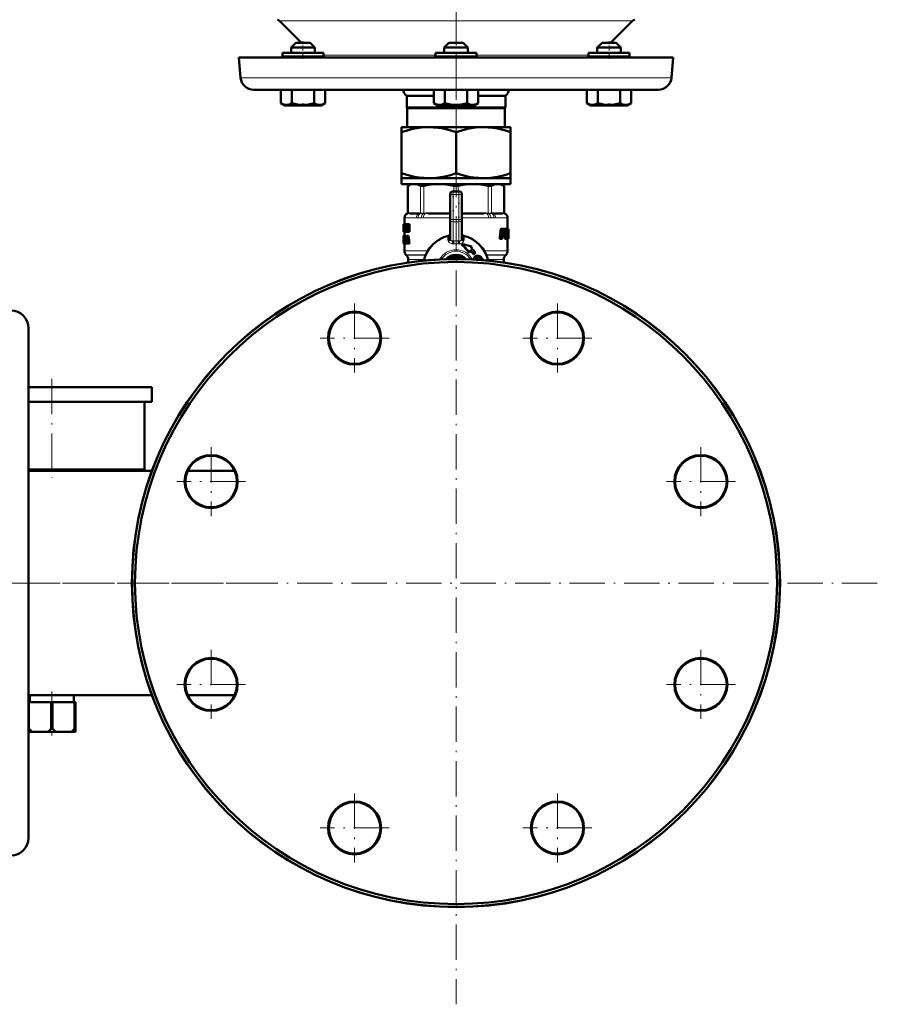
# Model space of a CAD drawing. Extents: x -1976 to 2357, y -1877 to 748.
# Tile 5 of 61: x -1037 to -746, y -386 to -52. Entities that reach past the tile are written whole.
import ezdxf

# ---------------------------------------------------------------- set-up
doc = ezdxf.new("R2010")
doc.units = 0
doc.linetypes.add('DASHDOT', pattern=[18.5, 12, -3, 0.5, -3])

msp = doc.modelspace()

# ---------------------------------------------------------------- linework, layer by layer
at = {"color": 7, "linetype": 'DASHDOT', "lineweight": 18}
for p, q in [((-889.04, 417.59), (-889.04, -86.7)), ((-889.04, -47.86), (-889.04, -93.64)), ((-889.04, -99.88), (-889.04, -385.97)), ((-923.48, -148.08), (-923.48, -171.48)), ((-854.6, -148.08), (-854.6, -171.48)), ((-911.78, -159.78), (-935.18, -159.78)), ((-842.9, -159.78), (-866.3, -159.78)), ((-1026.29, -173.63), (-1026.29, -207.23)), ((-972.19, -196.78), (-972.19, -220.18)), ((-805.89, -196.78), (-805.89, -220.18)), ((-960.49, -208.48), (-983.89, -208.48)), ((-794.19, -208.48), (-817.59, -208.48)), ((-955.12, -242.93), (-1064.28, -242.93)), ((-745.99, -242.93), (-1032.08, -242.93)), ((-972.19, -265.67), (-972.19, -289.07)), ((-805.89, -265.67), (-805.89, -289.07)), ((-960.49, -277.37), (-983.89, -277.37)), ((-794.19, -277.37), (-817.59, -277.37)), ((-923.48, -314.37), (-923.48, -337.77)), ((-854.6, -314.37), (-854.6, -337.77)), ((-911.78, -326.07), (-935.18, -326.07)), ((-842.9, -326.07), (-866.3, -326.07))]:
    msp.add_line(p, q, dxfattribs=at)
at = {"color": 7, "lineweight": 18}
for p, q in [((-948.93, -52.08), (-829.15, -52.08)), ((-948, -63.98), (-947.06, -63.98)), ((-947.06, -63.98), (-934, -63.98)), ((-934, -63.68), (-896.04, -63.68)), ((-896.04, -63.98), (-889.04, -63.98)), ((-889.04, -63.98), (-882.04, -63.98)), ((-882.04, -63.68), (-844.08, -63.68)), ((-844.08, -63.98), (-831.01, -63.98)), ((-831.01, -63.98), (-830.08, -63.98)), ((-962.19, -71.37), (-889.04, -71.37)), ((-889.04, -71.37), (-815.89, -71.37)), ((-905.28, -108.03), (-905.28, -117.32)), ((-901.06, -117.32), (-901.06, -108.03)), ((-899.98, -108.03), (-899.98, -117.32)), ((-890.04, -109.98), (-890.04, -110.98)), ((-889.8, -109.98), (-889.8, -108.03)), ((-888.27, -108.03), (-888.27, -109.98)), ((-888.04, -109.98), (-888.04, -110.98)), ((-878.09, -117.32), (-878.09, -108.03)), ((-877.01, -108.03), (-877.01, -117.32)), ((-872.79, -117.32), (-872.79, -108.03)), ((-891.04, -110.98), (-890.04, -110.98)), ((-890.04, -110.98), (-890.04, -119.56)), ((-888.04, -110.98), (-890.04, -110.98)), ((-888.04, -119.56), (-888.04, -110.98)), ((-888.04, -110.98), (-887.04, -110.98)), ((-906.52, -118.95), (-906.54, -118.92)), ((-906.46, -118.98), (-902.54, -118.98)), ((-905.43, -117.51), (-905.56, -117.52)), ((-905.43, -117.33), (-905.3, -117.32)), ((-905.41, -117.51), (-905.43, -117.51)), ((-905.15, -117.49), (-905.41, -117.51)), ((-905.3, -117.32), (-905.28, -117.32)), ((-905.28, -117.32), (-904.99, -117.29)), ((-904.69, -117.28), (-901.65, -117.28)), ((-900.89, -118.95), (-901.91, -118.95)), ((-901.2, -117.51), (-901.52, -117.49)), ((-901.36, -117.29), (-901.06, -117.32)), ((-901.17, -117.51), (-901.2, -117.51)), ((-901.06, -117.32), (-901.04, -117.32)), ((-900.17, -118.98), (-891.04, -118.98)), ((-900.03, -117.51), (-900.09, -117.51)), ((-900.03, -117.32), (-899.98, -117.32)), ((-899.33, -117.49), (-900.03, -117.51)), ((-899.98, -117.32), (-899.27, -117.29)), ((-898.56, -117.28), (-891.23, -117.28)), ((-891.04, -117.48), (-891.3, -117.48)), ((-891.23, -117.28), (-891.04, -117.28)), ((-891.04, -119.56), (-890.04, -119.56)), ((-890.04, -119.56), (-888.04, -119.56)), ((-890.04, -119.56), (-890.04, -120.27)), ((-890.04, -126.76), (-890.04, -120.27)), ((-888.04, -120.27), (-890.04, -120.27)), ((-888.04, -119.56), (-888.04, -120.27)), ((-888.04, -119.56), (-887.04, -119.56)), ((-888.04, -120.27), (-888.04, -126.76)), ((-887.04, -117.28), (-886.85, -117.28)), ((-886.77, -117.48), (-887.04, -117.48)), ((-887.04, -118.98), (-877.9, -118.98)), ((-886.85, -117.28), (-879.51, -117.28)), ((-878.8, -117.29), (-878.09, -117.32)), ((-878.04, -117.51), (-878.74, -117.49)), ((-878.09, -117.32), (-878.04, -117.32)), ((-877.99, -117.51), (-878.04, -117.51)), ((-876.16, -118.95), (-877.18, -118.95)), ((-877.03, -117.32), (-877.01, -117.32)), ((-877.01, -117.32), (-876.72, -117.29)), ((-876.87, -117.51), (-876.9, -117.51)), ((-876.55, -117.49), (-876.87, -117.51)), ((-876.42, -117.28), (-873.38, -117.28)), ((-875.54, -118.98), (-871.62, -118.98)), ((-873.09, -117.29), (-872.79, -117.32)), ((-872.66, -117.51), (-872.93, -117.49)), ((-872.79, -117.32), (-872.77, -117.32)), ((-872.77, -117.32), (-872.64, -117.33)), ((-872.64, -117.51), (-872.66, -117.51)), ((-872.51, -117.52), (-872.64, -117.51)), ((-871.54, -118.92), (-871.55, -118.95)), ((-905.41, -122.65), (-905.36, -122.65)), ((-890.04, -126.76), (-889.04, -126.73)), ((-888.54, -126.74), (-888.04, -126.76)), ((-906.54, -130.15), (-898.66, -130.15)), ((-879.41, -130.15), (-871.54, -130.15)), ((-905.95, -131.56), (-899.38, -131.56)), ((-905.87, -131.64), (-899.42, -131.64)), ((-905.29, -133.05), (-899.9, -133.05)), ((-891.9, -132.93), (-891.78, -132.73)), ((-891.78, -132.73), (-891.44, -132.92)), ((-890.48, -131.98), (-887.59, -131.98)), ((-890.48, -131.98), (-890.48, -132.48)), ((-887.59, -131.98), (-887.59, -132.48)), ((-886.29, -132.73), (-886.63, -132.92)), ((-886.29, -132.73), (-886.18, -132.93)), ((-882.89, -132.69), (-882.73, -132.69)), ((-882.4, -132.01), (-882.24, -132.01)), ((-881.35, -132.44), (-881.2, -132.44)), ((-881.01, -132.57), (-880.86, -132.57)), ((-880.72, -132.81), (-880.58, -132.81)), ((-880.53, -133.13), (-880.39, -133.13)), ((-878.69, -131.56), (-872.12, -131.56)), ((-878.66, -131.64), (-872.2, -131.64)), ((-878.17, -133.05), (-872.79, -133.05))]:
    msp.add_line(p, q, dxfattribs=at)
at = {"color": 7, "lineweight": 50}
for p, q in [((-941.54, -59.48), (-948.93, -52.08)), ((-829.15, -52.08), (-836.54, -59.48)), ((-943.4, -59.48), (-945, -61.08)), ((-938.92, -59.48), (-943.4, -59.48)), ((-938.6, -59.48), (-938.92, -59.48)), ((-938.6, -59.48), (-937, -61.08)), ((-891.44, -59.48), (-893.04, -61.08)), ((-891.11, -59.48), (-891.44, -59.48)), ((-886.64, -59.48), (-891.11, -59.48)), ((-886.64, -59.48), (-885.04, -61.08)), ((-839.47, -59.48), (-841.08, -61.08)), ((-837.08, -59.48), (-839.47, -59.48)), ((-834.68, -59.48), (-837.08, -59.48)), ((-834.68, -59.48), (-833.08, -61.08)), ((-947.06, -62.98), (-948, -62.98)), ((-948, -63.98), (-948, -62.98)), ((-934, -62.98), (-947.06, -62.98)), ((-937.53, -61.08), (-945, -61.08)), ((-945, -62.98), (-945, -61.08)), ((-937, -61.08), (-937.53, -61.08)), ((-937, -62.98), (-937, -61.08)), ((-934, -63.98), (-934, -62.98)), ((-889.04, -62.98), (-896.04, -62.98)), ((-896.04, -63.98), (-896.04, -62.98)), ((-892.5, -61.08), (-893.04, -61.08)), ((-893.04, -62.98), (-893.04, -61.08)), ((-885.04, -61.08), (-892.5, -61.08)), ((-882.04, -62.98), (-889.04, -62.98)), ((-885.04, -62.98), (-885.04, -61.08)), ((-882.04, -63.98), (-882.04, -62.98)), ((-831.01, -62.98), (-844.08, -62.98)), ((-844.08, -63.98), (-844.08, -62.98)), ((-837.08, -61.08), (-841.08, -61.08)), ((-841.08, -62.98), (-841.08, -61.08)), ((-833.08, -61.08), (-837.08, -61.08)), ((-833.08, -62.98), (-833.08, -61.08)), ((-833.08, -62.98), (-833.08, -61.08)), ((-830.08, -62.98), (-831.01, -62.98)), ((-830.08, -62.98), (-830.08, -63.98)), ((-830.08, -63.98), (-830.08, -62.98)), ((-962.79, -64.48), (-889.04, -64.48)), ((-962.19, -71.37), (-962.79, -64.48)), ((-945, -64.48), (-943, -64.48)), ((-943, -64.48), (-939, -64.48)), ((-893.04, -64.48), (-885.57, -64.48)), ((-892.5, -64.48), (-887.04, -64.48)), ((-889.04, -64.48), (-815.28, -64.48)), ((-839.08, -64.48), (-841.08, -64.48)), ((-837.08, -64.48), (-833.08, -64.48)), ((-837.08, -64.48), (-835.08, -64.48)), ((-835.08, -64.48), (-833.08, -64.48)), ((-815.28, -64.48), (-815.89, -71.37)), ((-957.7, -75.48), (-889.04, -75.48)), ((-948.5, -75.48), (-948.5, -80.01)), ((-944.75, -75.48), (-944.75, -80.01)), ((-937.24, -75.48), (-937.24, -80.01)), ((-933.49, -75.48), (-933.49, -80.01)), ((-933.48, -75.48), (-933.48, -80)), ((-896.55, -75.48), (-896.55, -80.01)), ((-892.79, -75.48), (-892.79, -80.01)), ((-889.04, -75.48), (-820.37, -75.48)), ((-885.29, -75.48), (-885.29, -80.01)), ((-881.53, -75.48), (-881.53, -80.01)), ((-844.59, -75.48), (-844.59, -80)), ((-840.84, -75.48), (-840.84, -80.01)), ((-833.33, -75.48), (-833.33, -80.01)), ((-829.58, -75.48), (-829.58, -80.01)), ((-829.57, -75.48), (-829.57, -80.01)), ((-948.5, -80.01), (-948.45, -80.04)), ((-947.17, -80.78), (-948.5, -80.01)), ((-947.17, -80.78), (-948.5, -80.01)), ((-934.82, -80.78), (-933.48, -80)), ((-934.82, -80.78), (-933.49, -80.01)), ((-933.53, -80.03), (-933.48, -80)), ((-905.79, -77.48), (-896.55, -77.48)), ((-905.79, -77.48), (-905.79, -81.48)), ((-895.21, -80.78), (-896.54, -80.01)), ((-882.86, -80.78), (-881.54, -80.01)), ((-881.53, -77.48), (-872.29, -77.48)), ((-872.29, -81.48), (-872.29, -77.48)), ((-843.25, -80.78), (-844.59, -80)), ((-843.25, -80.78), (-844.58, -80.01)), ((-830.9, -80.78), (-829.58, -80.01)), ((-830.9, -80.78), (-829.58, -80.01)), ((-829.62, -80.04), (-829.57, -80.01)), ((-947.17, -80.78), (-935.65, -80.78)), ((-935.65, -80.78), (-934.82, -80.78)), ((-905.79, -81.48), (-872.29, -81.48)), ((-905.66, -81.69), (-905.79, -81.48)), ((-905.66, -81.69), (-872.41, -81.69)), ((-905.66, -88.18), (-905.66, -81.69)), ((-895.21, -80.78), (-894.38, -80.78)), ((-894.38, -80.78), (-882.86, -80.78)), ((-872.29, -81.48), (-872.41, -81.69)), ((-872.41, -81.69), (-872.41, -88.18)), ((-843.25, -80.78), (-843.04, -80.78)), ((-843.04, -80.78), (-837.08, -80.78)), ((-837.08, -80.78), (-830.9, -80.78)), ((-907.54, -88.18), (-907.54, -89.83)), ((-907.54, -88.18), (-898.29, -88.18)), ((-907.54, -103.82), (-907.54, -89.83)), ((-898.29, -88.18), (-889.04, -88.18)), ((-889.04, -88.18), (-879.79, -88.18)), ((-889.04, -89.83), (-889.04, -103.82)), ((-879.79, -88.18), (-870.54, -88.18)), ((-870.54, -89.83), (-870.54, -88.18)), ((-870.54, -103.82), (-870.54, -89.83)), ((-907.54, -103.82), (-907.54, -105.48)), ((-907.54, -105.48), (-898.29, -105.48)), ((-907.54, -105.48), (-907.54, -107.48)), ((-898.29, -105.48), (-889.04, -105.48)), ((-889.04, -105.48), (-879.79, -105.48)), ((-879.79, -105.48), (-870.54, -105.48)), ((-870.54, -105.48), (-870.54, -103.82)), ((-870.54, -105.48), (-870.54, -107.48)), ((-907.54, -107.48), (-889.04, -107.48)), ((-904.34, -107.48), (-905.43, -108.11)), ((-905.28, -108.03), (-905.43, -108.11)), ((-905.43, -117.33), (-905.43, -108.11)), ((-904.34, -107.48), (-903.17, -107.48)), ((-903.17, -107.48), (-894.89, -107.48)), ((-894.89, -107.48), (-883.18, -107.48)), ((-890.04, -109.98), (-888.04, -109.98)), ((-889.04, -107.48), (-870.54, -107.48)), ((-883.18, -107.48), (-874.9, -107.48)), ((-874.9, -107.48), (-873.74, -107.48)), ((-873.74, -107.48), (-872.64, -108.11)), ((-872.64, -108.11), (-872.79, -108.03)), ((-872.64, -117.33), (-872.64, -108.11)), ((-891.04, -119.56), (-891.04, -110.98)), ((-887.04, -110.98), (-887.04, -119.56)), ((-906.54, -118.92), (-906.54, -121.08)), ((-901.84, -117.48), (-904.88, -117.48)), ((-891.3, -117.48), (-898.63, -117.48)), ((-891.04, -126.2), (-891.04, -119.56)), ((-887.04, -126.2), (-887.04, -119.56)), ((-879.44, -117.48), (-886.77, -117.48)), ((-873.2, -117.48), (-876.24, -117.48)), ((-871.54, -118.92), (-871.54, -122.63)), ((-906.82, -121.08), (-906.84, -121.22)), ((-906.84, -121.22), (-906.84, -122.3)), ((-906.84, -122.3), (-906.84, -122.35)), ((-906.84, -122.35), (-906.84, -122.42)), ((-906.84, -122.42), (-906.84, -123.48)), ((-906.84, -123.3), (-906.84, -123.48)), ((-906.84, -123.3), (-906.81, -123.3)), ((-906.83, -122.34), (-906.81, -122.34)), ((-906.82, -121.08), (-906.81, -121.08)), ((-906.82, -123.66), (-906.81, -123.66)), ((-906.81, -121.08), (-906.66, -121.08)), ((-906.81, -123.66), (-906.81, -121.08)), ((-906.81, -123.66), (-906.66, -123.66)), ((-906.76, -121.56), (-906.76, -122.13)), ((-906.76, -121.56), (-906.66, -121.56)), ((-906.76, -122.13), (-906.67, -122.13)), ((-906.76, -122.6), (-906.76, -123.19)), ((-906.76, -122.6), (-906.67, -122.6)), ((-906.76, -123.19), (-906.66, -123.19)), ((-906.37, -122.13), (-906.67, -122.13)), ((-906.67, -122.13), (-906.67, -122.6)), ((-906.37, -122.6), (-906.67, -122.6)), ((-906.36, -121.08), (-906.66, -121.08)), ((-906.66, -121.08), (-906.66, -121.56)), ((-906.36, -121.56), (-906.66, -121.56)), ((-906.35, -123.19), (-906.66, -123.19)), ((-906.66, -123.19), (-906.66, -123.66)), ((-906.35, -123.66), (-906.66, -123.66)), ((-906.54, -123.66), (-906.54, -125.02)), ((-906.46, -121.56), (-906.46, -122.13)), ((-906.46, -122.6), (-906.46, -123.19)), ((-906.37, -122.13), (-906.37, -122.6)), ((-906.36, -121.08), (-906.36, -121.56)), ((-906.35, -121.08), (-906.1, -121.08)), ((-906.35, -121.53), (-906.35, -121.08)), ((-906.35, -121.53), (-906.3, -121.53)), ((-906.35, -123.19), (-906.35, -123.66)), ((-906.35, -123.22), (-906.3, -123.22)), ((-906.35, -123.66), (-906.35, -123.22)), ((-906.35, -123.66), (-906.1, -123.66)), ((-906.3, -123.22), (-906.3, -121.53)), ((-906.16, -121.53), (-906.16, -123.22)), ((-906.16, -121.53), (-906.1, -121.53)), ((-906.16, -123.22), (-906.1, -123.22)), ((-906.1, -121.08), (-905.97, -121.08)), ((-906.1, -121.08), (-906.1, -121.53)), ((-906.1, -121.53), (-905.97, -121.53)), ((-906.1, -123.22), (-905.97, -123.22)), ((-906.1, -123.22), (-906.1, -123.66)), ((-906.1, -123.66), (-905.97, -123.66)), ((-905.97, -121.08), (-905.77, -121.08)), ((-905.97, -123.66), (-905.97, -121.08)), ((-905.97, -123.66), (-905.8, -123.66)), ((-905.8, -121.83), (-905.8, -121.83)), ((-905.8, -122.25), (-905.8, -123.66)), ((-905.8, -123.66), (-905.48, -123.66)), ((-905.77, -121.08), (-905.45, -121.08)), ((-905.48, -123.26), (-905.48, -123.66)), ((-905.45, -121.08), (-905.36, -121.48)), ((-905.41, -122.65), (-905.36, -122.86)), ((-905.38, -123.66), (-905.15, -123.66)), ((-905.36, -121.08), (-905.15, -121.08)), ((-905.36, -122.51), (-905.36, -121.08)), ((-905.36, -122.86), (-905.36, -122.86)), ((-905.15, -121.08), (-904.81, -121.08)), ((-905.15, -121.08), (-905.15, -123.66)), ((-905.15, -123.66), (-904.81, -123.66)), ((-904.81, -121.08), (-904.81, -123.66)), ((-873.96, -123.32), (-874.18, -125.75)), ((-873.92, -123.05), (-873.57, -123.05)), ((-873.84, -122.83), (-873.49, -122.83)), ((-873.62, -123.32), (-873.83, -125.75)), ((-873.73, -122.69), (-873.39, -122.69)), ((-873.62, -122.63), (-873.28, -122.63)), ((-873.37, -125.88), (-873.17, -123.55)), ((-873.28, -122.63), (-872.41, -122.63)), ((-873.13, -123.39), (-873.06, -123.32)), ((-873.06, -123.32), (-872.71, -123.32)), ((-873.04, -123.32), (-872.98, -123.39)), ((-872.97, -123.55), (-873.03, -124.25)), ((-872.98, -123.39), (-872.66, -123.39)), ((-872.97, -123.55), (-872.65, -123.55)), ((-872.71, -123.32), (-872.66, -123.39)), ((-872.65, -123.55), (-872.7, -124.25)), ((-872.31, -124.48), (-872.23, -123.32)), ((-872.24, -122.63), (-872.3, -122.74)), ((-872.26, -122.85), (-872, -122.85)), ((-872.24, -122.63), (-871.92, -122.63)), ((-871.92, -122.63), (-871.35, -122.63)), ((-871.73, -123.55), (-871.44, -123.55)), ((-871.71, -123.39), (-871.45, -123.39)), ((-871.67, -123.32), (-871.48, -123.32)), ((-871.54, -122.63), (-871.33, -122.63)), ((-871.48, -123.32), (-871.45, -123.39)), ((-871.44, -123.55), (-871.45, -123.78)), ((-871.37, -122.63), (-871.24, -122.63)), ((-871.32, -122.69), (-871.35, -122.63)), ((-871.3, -122.85), (-871.24, -122.85)), ((-871.3, -123.84), (-871.29, -123.32)), ((-871.24, -122.63), (-871.24, -122.63)), ((-871.24, -122.63), (-871.24, -125.96)), ((-906.83, -125.05), (-906.84, -125.12)), ((-906.84, -125.12), (-906.84, -125.66)), ((-906.84, -125.12), (-906.79, -125.12)), ((-906.84, -125.66), (-906.82, -125.66)), ((-906.83, -126.28), (-906.84, -126.44)), ((-906.84, -126.44), (-906.84, -126.65)), ((-906.84, -126.44), (-906.79, -126.44)), ((-906.84, -126.65), (-906.84, -126.93)), ((-906.84, -126.65), (-906.76, -126.65)), ((-906.84, -126.93), (-906.84, -127.29)), ((-906.84, -126.93), (-906.73, -126.93)), ((-906.83, -125.05), (-906.77, -125.05)), ((-906.82, -126.14), (-906.83, -126.28)), ((-906.83, -126.28), (-906.81, -126.28)), ((-906.82, -125.02), (-906.74, -125.02)), ((-906.81, -126.02), (-906.82, -126.05)), ((-906.82, -126.05), (-906.82, -126.14)), ((-906.82, -126.14), (-906.81, -126.14)), ((-906.82, -127.55), (-906.82, -126.98)), ((-906.82, -126.98), (-906.73, -126.98)), ((-906.77, -125.55), (-906.78, -125.64)), ((-906.78, -125.64), (-906.78, -125.74)), ((-906.78, -125.64), (-906.67, -125.64)), ((-906.78, -125.74), (-906.77, -125.86)), ((-906.78, -125.74), (-906.48, -125.74)), ((-906.76, -126.63), (-906.78, -126.54)), ((-906.77, -125.55), (-906.69, -125.55)), ((-906.77, -125.86), (-906.77, -125.96)), ((-906.77, -125.86), (-906.47, -125.86)), ((-906.77, -125.96), (-906.75, -126.05)), ((-906.77, -125.96), (-906.47, -125.96)), ((-906.76, -125.5), (-906.72, -125.5)), ((-906.74, -126.73), (-906.76, -126.63)), ((-906.75, -126.05), (-906.73, -126.14)), ((-906.75, -126.05), (-906.47, -126.05)), ((-906.74, -125.02), (-906.44, -125.02)), ((-906.73, -126.84), (-906.74, -126.73)), ((-906.73, -126.14), (-906.7, -126.28)), ((-906.73, -126.14), (-906.47, -126.14)), ((-906.73, -127.08), (-906.73, -126.98)), ((-906.7, -125.05), (-906.4, -125.05)), ((-906.69, -125.58), (-906.7, -125.53)), ((-906.7, -126.28), (-906.47, -126.28)), ((-906.67, -125.66), (-906.69, -125.58)), ((-906.68, -126.44), (-906.47, -126.44)), ((-906.67, -125.12), (-906.67, -125.66)), ((-906.67, -125.12), (-906.51, -125.12)), ((-906.67, -125.66), (-906.47, -125.66)), ((-906.66, -126.65), (-906.47, -126.65)), ((-906.65, -126.93), (-906.47, -126.93)), ((-906.51, -125.07), (-906.29, -125.07)), ((-906.51, -125.52), (-906.51, -125.07)), ((-906.51, -125.52), (-906.47, -125.52)), ((-906.48, -125.66), (-906.48, -125.74)), ((-906.48, -125.74), (-906.47, -125.86)), ((-906.47, -127.2), (-906.47, -125.52)), ((-906.47, -125.86), (-906.47, -125.96)), ((-906.4, -125.05), (-906.39, -125.07)), ((-906.34, -125.52), (-906.34, -127.2)), ((-906.34, -125.52), (-906.29, -125.52)), ((-906.29, -125.07), (-905.98, -125.07)), ((-906.29, -125.07), (-906.29, -125.52)), ((-906.29, -125.52), (-905.98, -125.52)), ((-906.03, -125.52), (-906.03, -127.2)), ((-905.98, -125.07), (-905.98, -125.52)), ((-905.74, -125.07), (-905.5, -125.07)), ((-905.74, -126.63), (-905.64, -125.76)), ((-905.74, -126.63), (-905.51, -126.63)), ((-905.64, -125.76), (-905.61, -125.76)), ((-905.63, -125.53), (-905.62, -125.53)), ((-905.61, -125.76), (-905.51, -126.63)), ((-905.17, -125.07), (-905.5, -125.07)), ((-891.67, -125.04), (-891.62, -125.24)), ((-891.6, -126.68), (-891.62, -125.24)), ((-891.04, -125.5), (-891.04, -125.51)), ((-887.04, -125.5), (-887.04, -125.51)), ((-886.45, -125.24), (-886.49, -125.22)), ((-886.45, -125.24), (-886.47, -126.68)), ((-886.45, -125.24), (-886.4, -125.04)), ((-874.18, -125.75), (-873.83, -125.75)), ((-874.08, -126.09), (-873.73, -126.09)), ((-873.73, -126.09), (-873.47, -126.09)), ((-873.31, -125.17), (-873.09, -125.17)), ((-873.28, -124.83), (-873.19, -124.83)), ((-873.27, -124.69), (-873.18, -124.69)), ((-873.25, -124.48), (-873.08, -124.48)), ((-873.18, -124.69), (-873.19, -124.83)), ((-873.07, -124.41), (-873.13, -124.48)), ((-873.09, -125.17), (-872.6, -125.17)), ((-873.08, -124.48), (-872.8, -124.48)), ((-873.07, -124.41), (-872.74, -124.41)), ((-873.03, -124.25), (-872.7, -124.25)), ((-872.74, -124.41), (-872.8, -124.48)), ((-872.45, -125.05), (-872.5, -125.75)), ((-872.5, -125.75), (-872.19, -125.75)), ((-872.42, -126.09), (-872.11, -126.09)), ((-872.11, -126.09), (-871.92, -126.09)), ((-871.8, -124.94), (-871.83, -125.75)), ((-871.83, -125.75), (-871.53, -125.75)), ((-871.8, -124.92), (-871.8, -124.94)), ((-871.8, -124.94), (-871.5, -124.94)), ((-871.79, -124.71), (-871.66, -124.71)), ((-871.79, -124.77), (-871.5, -124.77)), ((-871.79, -126.09), (-871.48, -126.09)), ((-871.77, -124.37), (-871.71, -124.37)), ((-871.76, -124.23), (-871.71, -124.23)), ((-871.75, -123.95), (-871.47, -123.95)), ((-871.75, -124.02), (-871.65, -124.02)), ((-871.74, -123.78), (-871.45, -123.78)), ((-871.71, -124.23), (-871.71, -124.37)), ((-871.66, -124.71), (-871.53, -124.71)), ((-871.65, -124.02), (-871.5, -124.02)), ((-871.54, -126.09), (-871.54, -130.15)), ((-871.53, -124.71), (-871.5, -124.77)), ((-871.5, -124.94), (-871.53, -125.75)), ((-871.48, -126.09), (-871.38, -126.09)), ((-871.38, -126.09), (-871.26, -126.09)), ((-871.35, -125.88), (-871.33, -124.88)), ((-871.35, -125.75), (-871.28, -125.75)), ((-871.33, -124.31), (-871.32, -124.13)), ((-871.33, -124.59), (-871.33, -124.43)), ((-871.26, -126.09), (-871.24, -126.09)), ((-871.24, -126.09), (-871.24, -125.96)), ((-906.84, -127.29), (-906.83, -127.53)), ((-906.84, -127.29), (-906.82, -127.29)), ((-906.83, -127.53), (-906.82, -127.53)), ((-906.83, -127.66), (-906.81, -127.7)), ((-906.83, -127.66), (-906.8, -127.66)), ((-906.81, -127.7), (-906.54, -127.7)), ((-906.8, -127.17), (-906.74, -127.17)), ((-906.77, -127.7), (-906.47, -127.7)), ((-906.74, -127.16), (-906.73, -127.08)), ((-906.73, -127.66), (-906.43, -127.66)), ((-906.69, -127.53), (-906.51, -127.53)), ((-906.66, -127.29), (-906.51, -127.29)), ((-906.54, -127.7), (-906.54, -130.15)), ((-906.51, -127.2), (-906.47, -127.2)), ((-906.51, -127.65), (-906.51, -127.2)), ((-906.51, -127.65), (-906.29, -127.65)), ((-906.42, -127.65), (-906.43, -127.66)), ((-906.34, -127.2), (-906.29, -127.2)), ((-906.29, -127.2), (-905.98, -127.2)), ((-906.29, -127.2), (-906.29, -127.65)), ((-906.29, -127.65), (-906.03, -127.65)), ((-906.03, -127.65), (-905.84, -127.65)), ((-905.98, -127.2), (-905.98, -127.21)), ((-905.78, -127.08), (-905.84, -127.65)), ((-905.52, -127.65), (-905.84, -127.65)), ((-905.78, -127.08), (-905.46, -127.08)), ((-905.46, -127.08), (-905.52, -127.65)), ((-905.39, -127.65), (-905.46, -127.08)), ((-905.39, -127.65), (-905.14, -127.65)), ((-904.81, -127.65), (-905.14, -127.65)), ((-887.05, -127.87), (-887.06, -127.87)), ((-887.06, -127.87), (-887.01, -128.13)), ((-884.21, -129.98), (-884.52, -130.76)), ((-883.93, -129.27), (-883.69, -128.64)), ((-905.87, -131.64), (-905.95, -131.56)), ((-905.29, -133.05), (-905.29, -133.94)), ((-887.59, -132.48), (-890.48, -132.48)), ((-884.69, -130.76), (-884.52, -130.76)), ((-882.93, -131.28), (-883.1, -131.28)), ((-882.42, -130.78), (-882.93, -131.28)), ((-881.76, -131.86), (-881.61, -131.86)), ((-881.55, -132.42), (-881.46, -132.42)), ((-872.79, -133.05), (-872.79, -134.1)), ((-872.2, -131.64), (-872.12, -131.56)), ((-905.58, -134.14), (-905.56, -133.94)), ((-905.56, -133.94), (-905.47, -133.94)), ((-905.47, -133.94), (-905.16, -133.94)), ((-905.47, -133.94), (-905.42, -134.12)), ((-905.16, -133.94), (-905.12, -134.07)), ((-1034.19, -284.4), (-1034.19, -156.43)), ((-1034.19, -176.43), (-1026.29, -176.43)), ((-1026.29, -176.43), (-992.29, -176.43)), ((-992.29, -176.43), (-992.29, -181.43)), ((-1034.19, -181.43), (-1026.29, -181.43)), ((-1026.29, -181.43), (-992.29, -181.43)), ((-994.79, -181.43), (-994.79, -204.43)), ((-1034.2, -204.43), (-1026.29, -204.43)), ((-992.28, -204.88), (-1034.19, -204.88)), ((-1026.29, -204.43), (-994.79, -204.43)), ((-964.21, -204.88), (-980.16, -204.88)), ((-992.28, -280.98), (-1034.19, -280.98)), ((-1034.19, -283.43), (-1034.04, -283.43)), ((-1034.04, -283.43), (-1034.04, -292.43)), ((-1026.53, -283.43), (-1034.04, -283.43)), ((-1033.79, -280.98), (-1033.79, -283.43)), ((-1026.53, -283.43), (-1026.53, -292.43)), ((-1026.53, -283.43), (-1026.04, -283.43)), ((-1026.04, -283.43), (-1026.04, -292.43)), ((-1018.53, -283.43), (-1026.04, -283.43)), ((-1018.79, -280.98), (-1018.79, -283.43)), ((-1018.53, -283.43), (-1018.53, -292.43)), ((-1018.53, -283.43), (-1018.29, -283.43)), ((-1018.29, -283.43), (-1018.29, -292.43)), ((-964.21, -280.98), (-980.16, -280.98)), ((-1034.19, -329.43), (-1034.19, -284.4)), ((-1034.19, -292.43), (-1034.04, -292.43)), ((-1034.19, -293.43), (-1032.83, -293.43)), ((-1027.74, -293.43), (-1032.83, -293.43)), ((-1027.74, -293.43), (-1024.83, -293.43)), ((-1026.53, -292.43), (-1026.04, -292.43)), ((-1019.74, -293.43), (-1024.83, -293.43)), ((-1019.74, -293.43), (-1018.29, -293.43)), ((-1018.53, -292.43), (-1018.29, -292.43)), ((-1018.29, -293.43), (-1018.29, -292.43))]:
    msp.add_line(p, q, dxfattribs=at)
at = {"color": 7, "linetype": 'DASHDOT', "lineweight": 18, "ltscale": 0.15}
for p, q in [((-941, -64.98), (-941, -58.98)), ((-837.08, -64.98), (-837.08, -58.98))]:
    msp.add_line(p, q, dxfattribs=at)
at = {"color": 7, "linetype": 'DASHDOT', "lineweight": 18, "ltscale": 0.02298}
msp.add_line((-941, -80.85), (-941, -79.93), dxfattribs=at)
at = {"color": 7, "linetype": 'DASHDOT', "lineweight": 18, "ltscale": 0.023199}
msp.add_line((-837.08, -80.85), (-837.08, -79.92), dxfattribs=at)
at = {"color": 7, "linetype": 'DASHDOT', "lineweight": 18, "ltscale": 0.109586}
msp.add_line((-889.04, -107.84), (-889.04, -103.46), dxfattribs=at)
at = {"color": 7, "linetype": 'DASHDOT', "lineweight": 18, "ltscale": 0.257574}
msp.add_line((-890.04, -120.42), (-890.04, -110.12), dxfattribs=at)
at = {"color": 7, "linetype": 'DASHDOT', "lineweight": 18, "ltscale": 0.257589}
msp.add_line((-888.04, -110.12), (-888.04, -120.42), dxfattribs=at)
at = {"color": 7, "linetype": 'DASHDOT', "lineweight": 18, "ltscale": 0.059999}
for p, q in [((-890.24, -110.98), (-887.84, -110.98)), ((-890.24, -119.56), (-887.84, -119.56))]:
    msp.add_line(p, q, dxfattribs=at)
at = {"color": 7, "linetype": 'DASHDOT', "lineweight": 18, "ltscale": 0.012097}
msp.add_line((-891.68, -132.55), (-891.92, -132.96), dxfattribs=at)
at = {"color": 7, "linetype": 'DASHDOT', "lineweight": 18, "ltscale": 0.086617}
msp.add_line((-887.3, -131.98), (-890.77, -131.98), dxfattribs=at)
at = {"color": 7, "linetype": 'DASHDOT', "lineweight": 18, "ltscale": 0.002353}
msp.add_line((-889.04, -131.65), (-889.04, -131.55), dxfattribs=at)
at = {"color": 7, "linetype": 'DASHDOT', "lineweight": 18, "ltscale": 0.031343}
msp.add_line((-889.04, -132.95), (-889.04, -134.2), dxfattribs=at)
at = {"color": 7, "linetype": 'DASHDOT', "lineweight": 18, "ltscale": 0.012082}
msp.add_line((-886.16, -132.96), (-886.4, -132.55), dxfattribs=at)
at = {"color": 7, "linetype": 'DASHDOT', "lineweight": 18, "ltscale": 0.373523}
msp.add_line((-1026.29, -279.73), (-1026.29, -294.67), dxfattribs=at)
at = {"color": 7, "lineweight": 50}
for points in [[(-948.5, -80.01), (-948.02, -80.26), (-947.55, -80.44), (-947.13, -80.55), (-946.71, -80.59), (-946.08, -80.54), (-945.44, -80.35), (-944.75, -80.01)], [(-944.75, -80.01), (-943.79, -80.26), (-942.86, -80.44), (-942.01, -80.55), (-941.18, -80.59), (-939.92, -80.54), (-938.63, -80.35), (-937.24, -80.01)], [(-937.24, -80.01), (-936.76, -80.26), (-936.3, -80.44), (-935.87, -80.54), (-935.37, -80.59)], [(-935.37, -80.59), (-934.78, -80.53), (-934.18, -80.35), (-933.49, -80.01)], [(-896.55, -80.01), (-896.07, -80.25), (-895.6, -80.44), (-895.18, -80.54), (-894.67, -80.59)], [(-894.67, -80.59), (-894.08, -80.53), (-893.49, -80.35), (-892.79, -80.01)], [(-892.79, -80.01), (-891.83, -80.26), (-890.9, -80.44), (-890.06, -80.55), (-889.22, -80.59), (-887.96, -80.54), (-886.68, -80.35), (-885.29, -80.01)], [(-885.29, -80.01), (-884.81, -80.26), (-884.34, -80.44), (-883.92, -80.55), (-883.5, -80.59), (-882.87, -80.54), (-882.23, -80.35), (-881.53, -80.01)], [(-843.58, -80.45), (-842.95, -80.57), (-842.33, -80.56), (-841.97, -80.49), (-841.6, -80.37), (-840.84, -80.01)], [(-840.84, -80.01), (-839.88, -80.25), (-838.94, -80.44), (-838.1, -80.54), (-837.08, -80.59)], [(-837.08, -80.59), (-835.91, -80.53), (-834.72, -80.35), (-833.33, -80.01)], [(-833.33, -80.01), (-832.85, -80.26), (-832.38, -80.44), (-831.96, -80.55), (-831.54, -80.59), (-830.91, -80.54), (-830.27, -80.35), (-829.58, -80.01)], [(-907.54, -89.83), (-905.61, -89.24), (-903.69, -88.77), (-902.24, -88.5), (-900.8, -88.31), (-899.36, -88.2), (-898.29, -88.18)], [(-898.29, -88.18), (-896.68, -88.23), (-895.06, -88.39), (-894, -88.55), (-892.93, -88.76), (-890.78, -89.29), (-889.04, -89.83)], [(-889.04, -89.83), (-887.11, -89.24), (-885.19, -88.77), (-883.74, -88.5), (-882.3, -88.31), (-880.86, -88.2), (-879.79, -88.18)], [(-879.79, -88.18), (-878.18, -88.23), (-876.56, -88.39), (-875.5, -88.55), (-874.43, -88.76), (-872.28, -89.29), (-870.54, -89.83)], [(-898.29, -105.48), (-899.9, -105.42), (-901.51, -105.26), (-902.57, -105.1), (-903.64, -104.89), (-905.79, -104.36), (-907.54, -103.82)], [(-889.04, -103.82), (-890.96, -104.41), (-892.88, -104.88), (-894.33, -105.15), (-895.78, -105.34), (-897.21, -105.45), (-898.29, -105.48)], [(-879.79, -105.48), (-881.4, -105.42), (-883.01, -105.26), (-884.07, -105.1), (-885.14, -104.89), (-887.29, -104.36), (-889.04, -103.82)], [(-870.54, -103.82), (-872.46, -104.41), (-874.38, -104.88), (-875.83, -105.15), (-877.28, -105.34), (-878.71, -105.45), (-879.79, -105.48)], [(-903.17, -107.48), (-903.81, -107.53), (-904.44, -107.68), (-904.86, -107.84), (-905.28, -108.03)], [(-901.06, -108.03), (-901.8, -107.72), (-902.49, -107.53), (-903.17, -107.48)], [(-899.98, -108.03), (-900.52, -108.11), (-900.92, -108.08), (-901.06, -108.03)], [(-894.89, -107.48), (-896.61, -107.54), (-898.38, -107.74), (-899.98, -108.03)], [(-889.8, -108.03), (-891.57, -107.72), (-893.25, -107.53), (-894.89, -107.48)], [(-883.18, -107.48), (-884.9, -107.54), (-886.67, -107.74), (-888.27, -108.03)], [(-878.09, -108.03), (-879.86, -107.72), (-881.54, -107.53), (-883.18, -107.48)], [(-877.01, -108.03), (-877.15, -108.08), (-877.34, -108.11), (-877.81, -108.08), (-878.09, -108.03)], [(-874.9, -107.48), (-875.61, -107.54), (-876.35, -107.74), (-877.01, -108.03)], [(-872.79, -108.03), (-873.49, -107.73), (-874.2, -107.54), (-874.9, -107.48)], [(-906.84, -123.48), (-906.83, -123.62), (-906.82, -123.66)], [(-871.92, -122.63), (-871.97, -122.69), (-872, -122.85)], [(-871.73, -123.53), (-871.71, -123.39), (-871.67, -123.32)], [(-906.78, -125.07), (-906.76, -125.04), (-906.74, -125.02)], [(-891.62, -125.24), (-891.38, -125.19), (-891.25, -125.22), (-891.15, -125.27), (-891.07, -125.37), (-891.04, -125.5)], [(-891.6, -126.68), (-891.43, -126.64), (-891.27, -126.57), (-891.14, -126.46), (-891.06, -126.33), (-891.04, -126.21)], [(-886.47, -126.68), (-886.64, -126.64), (-886.8, -126.57), (-886.93, -126.46), (-887.01, -126.33), (-887.04, -126.21)], [(-874.18, -125.75), (-874.17, -125.93), (-874.14, -126.04), (-874.12, -126.07), (-874.08, -126.09)], [(-873.83, -125.75), (-873.82, -125.93), (-873.79, -126.04), (-873.77, -126.07), (-873.73, -126.09)], [(-873.47, -126.09), (-873.4, -126.02), (-873.37, -125.88)], [(-873.19, -124.83), (-873.18, -125.01), (-873.16, -125.09), (-873.13, -125.14), (-873.09, -125.17)], [(-873.08, -124.48), (-873.15, -124.54), (-873.18, -124.69)], [(-872.5, -125.75), (-872.5, -125.9), (-872.46, -126.05), (-872.45, -126.07), (-872.42, -126.09)], [(-872.19, -125.75), (-872.18, -125.9), (-872.15, -126.05), (-872.13, -126.07), (-872.11, -126.09)], [(-871.92, -126.09), (-871.88, -126.03), (-871.85, -125.88)], [(-871.83, -125.75), (-871.82, -126.03), (-871.79, -126.09)], [(-871.65, -124.02), (-871.69, -124.08), (-871.71, -124.23)], [(-871.71, -124.37), (-871.69, -124.64), (-871.68, -124.68), (-871.66, -124.71)], [(-871.53, -125.75), (-871.53, -125.85), (-871.51, -126.05), (-871.49, -126.08), (-871.48, -126.09)], [(-871.47, -123.95), (-871.48, -123.99), (-871.49, -124.01), (-871.5, -124.02)], [(-871.38, -126.09), (-871.35, -125.92), (-871.35, -125.88)], [(-871.28, -125.75), (-871.27, -126.05), (-871.26, -126.08), (-871.26, -126.09)], [(-906.8, -127.17), (-906.78, -127.22), (-906.77, -127.24)], [(-884.69, -130.76), (-885.57, -129.63), (-886.51, -128.6), (-887.01, -128.13)], [(-882.89, -132.69), (-882.77, -132.35), (-882.54, -132.1), (-882.4, -132.01)], [(-882.73, -132.69), (-882.67, -132.47), (-882.57, -132.28), (-882.42, -132.13), (-882.24, -132.01)], [(-882.35, -132.97), (-882.28, -132.8), (-882.18, -132.67), (-881.99, -132.53)]]:
    msp.add_lwpolyline(points, dxfattribs=at)
at = {"color": 7, "lineweight": 18}
for points in [[(-901.04, -117.32), (-900.53, -117.33), (-900.03, -117.32)], [(-878.04, -117.32), (-877.34, -117.33), (-877.03, -117.32)], [(-889.98, -127.74), (-890.48, -127.72), (-890.94, -127.58), (-891.22, -127.42), (-891.44, -127.19), (-891.56, -126.95), (-891.6, -126.68)], [(-886.47, -126.68), (-886.52, -126.96), (-886.65, -127.21), (-886.87, -127.43), (-887.14, -127.59), (-887.6, -127.72), (-888.09, -127.74)], [(-888.09, -127.74), (-888.85, -127.72), (-889.6, -127.72), (-889.98, -127.74)]]:
    msp.add_lwpolyline(points, dxfattribs=at)
at = {"color": 7, "lineweight": 50}
for centre, radius in [((-889.04, -242.93), 110.03), ((-889.04, -242.93), 110), ((-889.04, -242.93), 109), ((-923.48, -159.78), 9), ((-923.48, -159.78), 8.75), ((-854.6, -159.78), 9), ((-854.6, -159.78), 8.75), ((-972.19, -208.48), 9), ((-972.19, -208.48), 8.75), ((-805.89, -208.48), 9), ((-805.89, -208.48), 8.75), ((-972.19, -277.37), 9), ((-972.19, -277.37), 8.75), ((-805.89, -277.37), 9), ((-805.89, -277.37), 8.75), ((-923.48, -326.07), 9), ((-923.48, -326.07), 8.75), ((-854.6, -326.07), 9), ((-854.6, -326.07), 8.75)]:
    msp.add_circle(centre, radius, dxfattribs=at)
for centre, radius, start, end in [((-949.99, -53.14), 1.5, 45, 79.0714), ((-828.08, -53.14), 1.5, 100.9286, 135), ((-948.5, -63.98), 0.5, 270, 360), ((-933.5, -63.98), 0.5, 180, 270), ((-896.54, -63.98), 0.5, 270, 360), ((-881.54, -63.98), 0.5, 180, 270), ((-844.57, -63.98), 0.5, 270, 360), ((-829.58, -63.98), 0.5, 180, 270), ((-957.7, -70.98), 4.5, 185, 270), ((-820.37, -70.98), 4.5, 270, 355), ((-904.63, -75.48), 2.31, 180, 240), ((-873.44, -75.48), 2.31, 300, 360), ((-842.16, -75.92), 4.75, 239.2257, 252.5363), ((-890.04, -110.98), 1, 90, 180), ((-889.05, -104.38), 3.73, 258.3238, 270.1707), ((-889.03, -104.38), 3.73, 269.8321, 281.6725), ((-888.04, -110.98), 1, 0, 90), ((-905.04, -118.92), 1.5, 110.5177, 180), ((-905.63, -117.33), 0.2, 290.5165, 359.9999), ((-872.44, -117.33), 0.2, 180.0001, 249.4835), ((-873.04, -118.92), 1.5, 359.9834, 69.4823), ((-966.4, -122.36), 59.58, 0.0165, 1.0927), ((-962.35, -122.32), 55.53, 358.9821, 359.9746), ((-919.12, -122.18), 13.33, 359.7204, 1.5136), ((-901.39, -121.05), 4.48, 190.0104, 192.7994), ((-853.99, -110.01), 52.95, 192.0714, 193.8139), ((-854.47, -110.93), 52.48, 192.226, 194.0417), ((-898, -122.58), 7.36, 179.4536, 182.2095), ((-872.43, -123.44), 1.54, 165.5109, 175.6995), ((-872.79, -123.34), 1.17, 154.2079, 165.6194), ((-873.33, -123.08), 0.571, 135.6429, 154.0272), ((-873.61, -122.79), 0.163, 93.6909, 138.2675), ((-872.03, -123.44), 1.59, 165.9006, 175.7281), ((-872.42, -123.34), 1.19, 154.7161, 165.9308), ((-872.98, -123.08), 0.572, 136.3208, 154.5448), ((-873.27, -122.79), 0.158, 93.9134, 139.1034), ((-872.67, -123.59), 0.507, 156.3492, 175.5227), ((-873.4, -123.5), 0.434, 352.6684, 14.6166), ((-873.08, -123.5), 0.434, 352.6684, 14.6166), ((-872.42, -122.74), 0.107, 28.887, 85.6361), ((-872.71, -122.94), 0.462, 12.8652, 32.9613), ((-873.45, -123.13), 1.23, 3.537, 13.8801), ((-874.29, -123.19), 2.06, 356.2323, 3.7222), ((-1386.97, -90.84), 515.97, 356.1195, 356.4432), ((-1301.69, -101.3), 430.53, 356.7272, 357.0393), ((-872.4, -123.5), 0.955, 356.6451, 6.5567), ((-872.41, -122.9), 1.1, 3.3767, 11.1055), ((-875.37, -123.12), 4.08, 0.8723, 3.9467), ((-879, -123.19), 7.7, 358.9898, 0.9957), ((-1198.86, -120.6), 327.62, 359.0986, 359.6074), ((-868.01, -122.82), 3.23, 176.7474, 180.536), ((-906.81, -125.04), 0.0248, 125.531, 190.0323), ((-894.33, -125.76), 12.49, 178.5631, 180.1555), ((-896.25, -125.84), 10.57, 179.7427, 182.127), ((-902.96, -125.52), 3.85, 175.2413, 178.8012), ((-904.55, -126.17), 2.26, 181.5448, 189.4062), ((-905.07, -126.91), 1.75, 182.2701, 188.7385), ((-906.11, -125.25), 0.687, 164.8283, 176.5088), ((-906.52, -125.58), 0.248, 160.8825, 173.4865), ((-906.73, -125.51), 0.0244, 106.4853, 170.0826), ((-906.75, -125.08), 0.0529, 31.7651, 83.5666), ((-906.74, -125.51), 0.0251, 33.1999, 78.8476), ((-908.5, -126.97), 1.77, 359.7531, 4.1264), ((-906.84, -125.58), 0.149, 21.8787, 36.5135), ((-906.94, -125.21), 0.287, 17.5379, 34.226), ((-908.97, -126.72), 2.31, 7.0684, 11.2147), ((-909.71, -126.81), 3.06, 2.9639, 6.9168), ((-911.78, -126.91), 5.13, 359.805, 2.8778), ((-911.6, -126.95), 4.95, 356.1295, 0.3342), ((-906.45, -125.08), 0.053, 31.7591, 83.5615), ((-750.79, -143.88), 156.09, 173.0783, 174.0305), ((-908.39, -125.45), 2.77, 353.6796, 358.3431), ((-902.49, -125.44), 3.13, 181.6147, 185.8624), ((-735.08, -102.84), 171.86, 187.4325, 188.3), ((-739.39, -103.01), 167.24, 187.5802, 188.472), ((-889.04, -135.98), 11.25, 103.5334, 166.9714), ((-888.97, -136.3), 11.58, 100.2895, 103.4877), ((-900.63, -127.86), 10.65, 0.6083, 5.9289), ((-877.45, -127.86), 10.65, 174.0711, 179.3917), ((-889.11, -136.3), 11.58, 76.512, 79.7106), ((-886.71, -125.51), 0.322, 156.4258, 178.4255), ((-886.75, -125.5), 0.287, 126.1882, 155.079), ((-886.7, -125.58), 0.38, 96.3363, 125.445), ((-889.04, -135.98), 11.25, 13.0283, 76.4663), ((-873.56, -124.21), 0.531, 337.5997, 355.9584), ((-873.23, -124.21), 0.532, 337.6203, 355.9573), ((-872.61, -125.03), 0.137, 274.5225, 323.8495), ((-872.91, -124.77), 0.537, 320.2641, 338.6513), ((-873.6, -124.49), 1.28, 338.1164, 348.3983), ((-874.18, -124.35), 1.88, 347.9871, 356.3113), ((-872.38, -124.88), 0.888, 356.4864, 7.0833), ((-872.54, -123.75), 1.09, 349.7197, 358.4317), ((-870.63, -124.37), 0.702, 174.3847, 184.2446), ((-877.25, -124.74), 5.93, 358.6427, 1.4527), ((-877.68, -123.71), 6.38, 356.2144, 358.8262), ((-905.67, -127.52), 1.16, 180.1643, 186.6208), ((-906.31, -127.52), 0.506, 183.4115, 195.8529), ((-906.75, -127.66), 0.0432, 186.0627, 252.1001), ((-906.78, -127.21), 0.0258, 289.8212, 350.8077), ((-906.79, -127.64), 0.0592, 289.816, 345.1357), ((-907.02, -127.12), 0.283, 340.5543, 352.0053), ((-907.23, -127.44), 0.548, 336.9994, 351.2589), ((-908.85, -127.15), 2.19, 349.9853, 356.2651), ((-904.54, -130.15), 2, 180, 225), ((-906.48, -127.64), 0.059, 289.7611, 345.1868), ((-898.25, -184.11), 57.35, 75.2881, 78.7368), ((-890.01, -136.87), 8.89, 38.9605, 49.6331), ((-889.92, -136.86), 8.95, 38.6505, 50.3021), ((-890.14, -137.01), 9.93, 38.9185, 51.2514), ((-873.54, -130.15), 2, 315, 360), ((-907.29, -133.05), 2, 0, 45.0002), ((-889.04, -135.98), 4.5, 42.3791, 137.6206), ((-890.48, -133.48), 1, 90, 145.9493), ((-889.04, -135.98), 3.25, 71.3004, 108.6993), ((-887.59, -133.48), 1, 34.0497, 90), ((-881.47, -132.91), 1.44, 171.1534, 186.0692), ((-881.31, -132.92), 1.45, 170.9425, 186.1119), ((-881.77, -133.25), 1.39, 89.8049, 116.8945), ((-881.55, -133.15), 0.814, 167.1796, 175.8973), ((-881.61, -133.25), 1.39, 89.8199, 116.9068), ((-881.52, -133.5), 1.08, 91.6751, 115.6658), ((-881.61, -133.41), 1.55, 83.1896, 89.9391), ((-881.61, -133.68), 1.27, 77.9335, 86.4613), ((-881.46, -133.63), 1.22, 77.6898, 90.1269), ((-881.61, -133.32), 1.46, 48.039, 82.874), ((-881.6, -133.59), 1.18, 59.9266, 77.7321), ((-881.45, -133.59), 1.17, 59.9339, 77.727), ((-881.53, -133.49), 1.05, 40.1441, 60.4387), ((-881.4, -133.51), 1.08, 40.4135, 60.0733), ((-881.61, -133.57), 1.17, 22.2309, 40.3342), ((-881.91, -133.72), 1.96, 22.0116, 49.2527), ((-881.47, -133.57), 1.17, 22.0731, 40.0674), ((-881.65, -133.58), 1.2, 17.221, 22.2388), ((-881.51, -133.58), 1.21, 16.5833, 22.0922), ((-881.97, -133.75), 2.02, 13.8681, 22.2955), ((-870.79, -133.05), 2, 134.9997, 180), ((-904.47, -134.1), 1.12, 174.8143, 182.139), ((-1040.19, -156.43), 6, 0, 90), ((-1016.49, -205.43), 1, 90, 146.6082), ((-1027.07, -285.23), 10.02, 225.9051, 234.8938), ((-1033.5, -285.23), 10.02, 305.1062, 314.0949), ((-1019.07, -285.23), 10.02, 225.9051, 234.8938), ((-1025.5, -285.23), 10.02, 305.1062, 314.0949), ((-1040.19, -329.43), 6, 270, 360)]:
    msp.add_arc(centre, radius, start, end, dxfattribs=at)
at = {"color": 7, "lineweight": 18}
for centre, radius, start, end in [((-905.02, -118.96), 1.5, 105.9772, 179.784), ((-906.47, -118.9), 0.073, 220.243, 277.8347), ((-905.5, -117.33), 0.196, 289.2011, 2.0769), ((-905.48, -117.33), 0.195, 288.8448, 2.6072), ((-905.18, -117.3), 0.192, 279.6889, 3.0559), ((-904.89, -120.44), 2.96, 89.7465, 95.0069), ((-904.7, -120.4), 3.13, 89.7592, 95.1871), ((-902.52, -111.83), 7.15, 269.8403, 274.8785), ((-901.82, -121.5), 4.02, 85.7024, 90.1944), ((-901.64, -120.4), 3.13, 84.8129, 90.2408), ((-901.56, -117.29), 0.199, 279.7602, 1.0432), ((-901.27, -117.32), 0.202, 288.6376, 0.5069), ((-901.24, -117.32), 0.202, 289.9883, 0.854), ((-900.66, -95.52), 21.99, 268.6539, 271.4886), ((-900.21, -110.03), 8.94, 265.6487, 270.2682), ((-898.67, -137.13), 19.65, 89.9051, 91.9429), ((-898.59, -135.46), 18.18, 89.8986, 92.1508), ((-879.48, -135.46), 18.18, 87.8492, 90.1014), ((-879.41, -137.13), 19.65, 88.0571, 90.0949), ((-877.42, -95.51), 22, 268.5123, 271.3456), ((-877.86, -110.04), 8.93, 269.7295, 274.3536), ((-876.83, -117.32), 0.202, 179.146, 250.0117), ((-876.81, -117.32), 0.202, 179.4931, 251.3624), ((-876.43, -120.4), 3.13, 89.7592, 95.1871), ((-876.52, -117.29), 0.199, 178.9568, 260.2398), ((-876.25, -121.5), 4.02, 89.8056, 94.2976), ((-875.55, -111.82), 7.16, 265.1242, 270.157), ((-873.37, -120.4), 3.13, 84.8129, 90.2408), ((-873.18, -120.44), 2.96, 84.9931, 90.2535), ((-872.89, -117.3), 0.192, 176.9441, 260.3111), ((-872.6, -117.33), 0.195, 177.3928, 251.1552), ((-872.58, -117.33), 0.196, 177.9231, 250.7989), ((-873.05, -118.96), 1.5, 0.216, 74.0228), ((-871.61, -118.9), 0.0729, 262.143, 319.7781), ((-889.04, -135.98), 11.04, 103.5334, 166.6112), ((-890.56, -126.21), 0.472, 179.4074, 212.8002), ((-890.5, -126.15), 0.563, 214.2454, 243.5991), ((-890.35, -125.89), 0.858, 242.6509, 253.4953), ((-890.27, -125.61), 1.15, 253.3736, 262.1989), ((-890.21, -125.12), 1.64, 262.413, 275.9389), ((-889.1, -141.38), 14.65, 87.7959, 89.7516), ((-887.87, -125.13), 1.64, 264.0327, 277.6176), ((-887.81, -125.61), 1.15, 277.7999, 286.6272), ((-887.72, -125.89), 0.858, 286.5016, 297.3521), ((-887.58, -126.15), 0.563, 296.4023, 325.7524), ((-887.51, -126.21), 0.472, 327.2015, 0.5923), ((-886.68, -125.78), 0.588, 71.5745, 96.1847), ((-889.04, -135.98), 11.04, 13.3884, 76.4664), ((-889.04, -135.98), 6.21, 28.3404, 151.6593), ((-889.04, -135.98), 5.71, 31.3764, 148.6233), ((-890.48, -133.48), 1.5, 90, 150), ((-887.59, -133.48), 1.5, 30, 90)]:
    msp.add_arc(centre, radius, start, end, dxfattribs=at)
for centre, major_axis, ratio, start_param, end_param in [((-904.96, -118.98), (0, -1.5), 0.995414, 3.264935, 4.712389), ((-904.88, -117.28), (0, 0.2), 0.92388, 3.141593, 4.712389), ((-901.38, -118.98), (0, -1.5), 0.771505, 3.264935, 4.712389), ((-900.81, -118.95), (0.14, -1.49), 0.734075, 3.351169, 4.642046), ((-901.84, -117.28), (0, 0.2), 0.92388, 3.141593, 4.712389), ((-899.87, -118.95), (-0.13, -1.49), 0.675962, 3.481187, 4.772063), ((-899.22, -118.98), (0, -1.5), 0.636223, 3.264935, 4.712389), ((-900.11, -117.32), (0.007, -0.2), 0.408466, 0.272287, 1.557437), ((-900.06, -117.32), (0.008, -0.2), 0.382405, 0.255495, 1.554996), ((-899.35, -117.29), (0.008, -0.2), 0.382432, 0.102908, 1.555785), ((-898.63, -117.28), (0, 0.2), 0.382683, 3.141593, 4.712389), ((-891.3, -117.28), (0, 0.2), 0.382683, 3.141593, 4.712389), ((-890.04, -119.56), (-1, 0), 0.707107, 0, 1.570796), ((-888.04, -119.56), (-1, 0), 0.707107, 1.570796, 3.141593), ((-886.77, -117.28), (0, 0.2), 0.382683, 1.570796, 3.141593), ((-879.44, -117.28), (0, 0.2), 0.382683, 1.570796, 3.141593), ((-878.72, -117.29), (-0.008, -0.2), 0.382432, 4.727401, 6.180277), ((-878.86, -118.98), (0, 1.5), 0.636223, 4.712389, 6.159843), ((-878.02, -117.32), (-0.008, -0.2), 0.382405, 4.728189, 6.02769), ((-877.96, -117.32), (-0.007, -0.2), 0.408466, 4.725748, 6.010898), ((-878.2, -118.95), (0.13, -1.49), 0.675962, 1.511122, 2.801999), ((-877.27, -118.95), (-0.14, -1.49), 0.734075, 1.64114, 2.932016), ((-876.69, -118.98), (0, 1.5), 0.771505, 4.712389, 6.159843), ((-876.24, -117.28), (0, -0.2), 0.92388, 4.712389, 6.283185), ((-873.2, -117.28), (0, -0.2), 0.92388, 4.712389, 6.283185), ((-873.11, -118.98), (0, 1.5), 0.995414, 4.712389, 6.159843)]:
    msp.add_ellipse(centre, major_axis=major_axis, ratio=ratio, start_param=start_param, end_param=end_param, dxfattribs=at)
at = {"color": 7, "lineweight": 50}
msp.add_ellipse((-1019.86, -171.69), major_axis=(137.22, 36.89), ratio=0.297071, start_param=0.104015, end_param=0.186751, dxfattribs=at)

doc.saveas('drawing.dxf')
